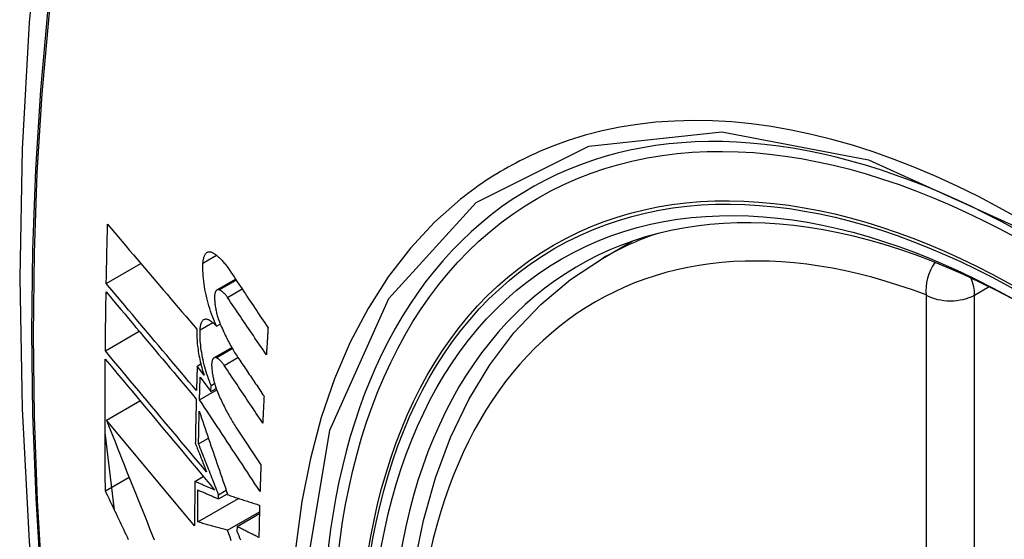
# Model space of a CAD drawing. Header units: inches. Extents: x 275.1 to 323.9, y 105.7 to 152.7.
# Tile 34 of 44: x 313.838 to 314.178, y 124.21 to 124.389. Entities that reach past the tile are written whole.
import ezdxf

# ---------------------------------------------------------------- set-up
doc = ezdxf.new("R2010")
doc.units = ezdxf.units.IN
doc.header["$MEASUREMENT"] = 0
doc.layers.add('Visible Edges(ANSI)', color=7, linetype='Continuous', lineweight=25)
doc.layers.add('Visible Tangent Edges(ANSI)', color=7, linetype='Continuous', lineweight=25)

msp = doc.modelspace()

# ---------------------------------------------------------------- linework, layer by layer
at = {"layer": 'Visible Edges(ANSI)'}
for p, q in [((314.03921, 124.30682), (314.04948, 124.31275)), ((313.86771, 124.29813), (313.87967, 124.30503)), ((313.90598, 124.29592), (313.91241, 124.29963)), ((313.90584, 124.2834), (313.90711, 124.28413)), ((313.86739, 124.27488), (313.8791, 124.28163)), ((313.90493, 124.27246), (313.91111, 124.27602)), ((313.89915, 124.26963), (313.9004, 124.27036)), ((313.90152, 124.26645), (313.89915, 124.26963)), ((313.90017, 124.26584), (313.90388, 124.26087)), ((313.90388, 124.26087), (313.90394, 124.26288)), ((313.90388, 124.26087), (313.9057, 124.26192)), ((313.90394, 124.26288), (313.90516, 124.26359)), ((313.89995, 124.25797), (313.90589, 124.2614)), ((313.86776, 124.25097), (313.87935, 124.25766)), ((313.89825, 124.21441), (313.86776, 124.25097)), ((313.91253, 124.24853), (313.92117, 124.2355)), ((313.87057, 124.21984), (313.86729, 124.24672)), ((313.89961, 124.24275), (313.90301, 124.24472)), ((313.86741, 124.22651), (313.8756, 124.23124)), ((313.89832, 124.22976), (313.90125, 124.23146)), ((313.9065, 124.22372), (313.90958, 124.22549)), ((313.9065, 124.22372), (313.90652, 124.22516)), ((313.90652, 124.22516), (313.90917, 124.22669)), ((313.89934, 124.21576), (313.91345, 124.2239)), ((313.90962, 124.21291), (313.92066, 124.21929)), ((313.9129, 124.21419), (313.92064, 124.21867)), ((313.9129, 124.21419), (313.91288, 124.21255))]:
    msp.add_line(p, q, dxfattribs=at)
at = {"layer": 'Visible Edges(ANSI)', "flags": 128}
for points in [[(313.89183, 124.6322), (313.87898, 124.59415), (313.86792, 124.55496), (313.85862, 124.51473), (313.85107, 124.47351), (313.84522, 124.43137), (313.84108, 124.38837), (313.8386, 124.34458), (313.83778, 124.30005), (313.8386, 124.25485), (313.84102, 124.20905), (313.84505, 124.16269), (313.85064, 124.11586), (313.85779, 124.06861), (313.86647, 124.02101), (313.87666, 123.97313), (313.88834, 123.92504)], [(313.86771, 124.29813), (313.86773, 124.29898), (313.86774, 124.29983), (313.86776, 124.30068), (313.86778, 124.30153), (313.86779, 124.30239), (313.86781, 124.30324), (313.86783, 124.30409), (313.86785, 124.30494), (313.86786, 124.3058), (313.86788, 124.30665), (313.8679, 124.3075), (313.86792, 124.30835), (313.86794, 124.30921), (313.86796, 124.31006), (313.86798, 124.31091), (313.868, 124.31177), (313.86802, 124.31262), (313.86804, 124.31347), (313.86806, 124.31433), (313.86808, 124.31518), (313.8681, 124.31603), (313.86812, 124.31689), (313.86814, 124.31774), (313.86816, 124.3186)], [(313.86816, 124.3186), (313.86942, 124.31711), (313.87069, 124.31561), (313.87196, 124.31412), (313.87323, 124.31261), (313.87451, 124.31111), (313.87579, 124.3096), (313.87708, 124.30809), (313.87836, 124.30657), (313.87965, 124.30506), (313.88094, 124.30354), (313.88223, 124.30202), (313.88353, 124.3005), (313.88482, 124.29898), (313.88612, 124.29746), (313.88741, 124.29594), (313.88871, 124.29442), (313.89, 124.2929), (313.8913, 124.29138), (313.89259, 124.28987), (313.89388, 124.28835), (313.89517, 124.28684), (313.89646, 124.28533), (313.89775, 124.28383), (313.89904, 124.28233)], [(313.90114, 124.30516), (313.90117, 124.30554), (313.9012, 124.3059), (313.90125, 124.30625), (313.90131, 124.30659), (313.90138, 124.3069), (313.90146, 124.3072), (313.90156, 124.30748), (313.90166, 124.30773), (313.90177, 124.30797), (313.90189, 124.30819), (313.90202, 124.30838), (313.90216, 124.30856), (313.90231, 124.30871), (313.90247, 124.30884), (313.90263, 124.30894), (313.9028, 124.30902), (313.90297, 124.30908), (313.90316, 124.30912), (313.90334, 124.30913), (313.90353, 124.30912), (313.90373, 124.30909), (313.90393, 124.30904), (313.90413, 124.30896), (313.90434, 124.30886)], [(313.90434, 124.30886), (313.90458, 124.30873), (313.90482, 124.30859), (313.90507, 124.30843), (313.90531, 124.30827), (313.90556, 124.30809), (313.9058, 124.30791), (313.90605, 124.30771), (313.90629, 124.30751), (313.90654, 124.30729), (313.90679, 124.30707), (313.90704, 124.30683), (313.90728, 124.30659), (313.90753, 124.30633), (313.90778, 124.30607), (313.90802, 124.3058), (313.90827, 124.30551), (313.90851, 124.30522), (313.90876, 124.30492), (313.909, 124.30462), (313.90924, 124.3043), (313.90948, 124.30397), (313.90972, 124.30364), (313.90996, 124.3033), (313.9102, 124.30295)], [(314.00677, 123.99907), (313.99903, 124.01822), (313.99217, 124.03746), (313.98623, 124.0567), (313.98123, 124.07584), (313.97719, 124.09482), (313.97414, 124.11354), (313.97209, 124.13193), (313.97106, 124.14991), (313.97106, 124.1674), (313.9721, 124.18433), (313.97418, 124.20062), (313.97731, 124.21621), (313.98149, 124.23102), (313.98673, 124.24499), (313.993, 124.25804), (314.00029, 124.27009), (314.00861, 124.28107), (314.0179, 124.29091), (314.02813, 124.29951), (314.03921, 124.30682)], [(313.90584, 124.2834), (313.90547, 124.28421), (313.9051, 124.28505), (313.90475, 124.2859), (313.90441, 124.28677), (313.90408, 124.28766), (313.90376, 124.28856), (313.90346, 124.28948), (313.90318, 124.29041), (313.90291, 124.29135), (313.90265, 124.29229), (313.90242, 124.29324), (313.9022, 124.2942), (313.902, 124.29516), (313.90182, 124.29611), (313.90165, 124.29706), (313.90151, 124.29801), (313.90139, 124.29896), (313.90129, 124.29989), (313.90121, 124.30081), (313.90115, 124.30172), (313.90112, 124.30261), (313.9011, 124.30348), (313.90111, 124.30433), (313.90114, 124.30516)], [(313.9102, 124.30295), (313.91075, 124.30211), (313.91131, 124.30128), (313.91187, 124.30044), (313.91243, 124.2996), (313.91299, 124.29876), (313.91355, 124.29793), (313.9141, 124.29709), (313.91466, 124.29625), (313.91522, 124.29541), (313.91578, 124.29458), (313.91634, 124.29374), (313.9169, 124.2929), (313.91747, 124.29206), (313.91803, 124.29122), (313.91859, 124.29039), (313.91915, 124.28955), (313.91971, 124.28871), (313.92027, 124.28787), (313.92083, 124.28703), (313.92139, 124.2862), (313.92195, 124.28536), (313.92251, 124.28452), (313.92307, 124.28369), (313.92363, 124.28285)], [(313.8989, 124.26112), (313.8976, 124.26265), (313.8963, 124.26419), (313.895, 124.26573), (313.8937, 124.26727), (313.8924, 124.26882), (313.89109, 124.27036), (313.88978, 124.27191), (313.88848, 124.27346), (313.88717, 124.27502), (313.88586, 124.27657), (313.88455, 124.27812), (313.88324, 124.27968), (313.88193, 124.28123), (313.88063, 124.28278), (313.87932, 124.28433), (313.87802, 124.28587), (313.87672, 124.28742), (313.87542, 124.28896), (313.87413, 124.2905), (313.87284, 124.29204), (313.87155, 124.29357), (313.87027, 124.29509), (313.86899, 124.29661), (313.86771, 124.29813)], [(313.90675, 124.29596), (313.90664, 124.296), (313.90652, 124.29602), (313.90641, 124.29603), (313.9063, 124.29602), (313.9062, 124.296), (313.9061, 124.29597), (313.906, 124.29593), (313.9059, 124.29587), (313.90581, 124.29579), (313.90573, 124.29571), (313.90565, 124.29561), (313.90557, 124.2955), (313.9055, 124.29537), (313.90544, 124.29523), (313.90538, 124.29508), (313.90532, 124.29492), (313.90528, 124.29475), (313.90524, 124.29457), (313.9052, 124.29437), (313.90517, 124.29417), (313.90515, 124.29396), (313.90514, 124.29374), (313.90513, 124.29351), (313.90513, 124.29328)], [(313.90958, 124.29336), (313.90946, 124.29353), (313.90935, 124.29369), (313.90923, 124.29385), (313.90911, 124.294), (313.90899, 124.29415), (313.90888, 124.2943), (313.90876, 124.29443), (313.90864, 124.29457), (313.90852, 124.2947), (313.9084, 124.29482), (313.90828, 124.29494), (313.90816, 124.29505), (313.90804, 124.29516), (313.90793, 124.29526), (313.90781, 124.29536), (313.90769, 124.29545), (313.90757, 124.29553), (313.90745, 124.29561), (313.90733, 124.29568), (313.90722, 124.29575), (313.9071, 124.29581), (313.90698, 124.29587), (313.90687, 124.29592), (313.90675, 124.29596)], [(313.86739, 124.27488), (313.8674, 124.27572), (313.86741, 124.27657), (313.86742, 124.27742), (313.86743, 124.27827), (313.86743, 124.27911), (313.86744, 124.27996), (313.86745, 124.28081), (313.86746, 124.28166), (313.86747, 124.28251), (313.86748, 124.28336), (313.8675, 124.2842), (313.86751, 124.28505), (313.86752, 124.2859), (313.86753, 124.28675), (313.86754, 124.2876), (313.86755, 124.28845), (313.86757, 124.2893), (313.86758, 124.29014), (313.86759, 124.29099), (313.86761, 124.29184), (313.86762, 124.29269), (313.86763, 124.29354), (313.86765, 124.29439), (313.86766, 124.29524)], [(313.86766, 124.29524), (313.86893, 124.29373), (313.87021, 124.2922), (313.87149, 124.29068), (313.87278, 124.28915), (313.87407, 124.28761), (313.87536, 124.28607), (313.87666, 124.28453), (313.87796, 124.28298), (313.87926, 124.28144), (313.88057, 124.27989), (313.88187, 124.27833), (313.88318, 124.27678), (313.88449, 124.27523), (313.88579, 124.27367), (313.8871, 124.27212), (313.88841, 124.27057), (313.88972, 124.26902), (313.89102, 124.26747), (313.89233, 124.26592), (313.89363, 124.26437), (313.89493, 124.26283), (313.89623, 124.26129), (313.89753, 124.25975), (313.89882, 124.25822)], [(313.90513, 124.29328), (313.90514, 124.29292), (313.90515, 124.29255), (313.90518, 124.29218), (313.90521, 124.2918), (313.90524, 124.29142), (313.90528, 124.29104), (313.90533, 124.29065), (313.90539, 124.29026), (313.90546, 124.28987), (313.90553, 124.28947), (313.9056, 124.28908), (313.90569, 124.28869), (313.90577, 124.28829), (313.90587, 124.2879), (313.90597, 124.28751), (313.90608, 124.28712), (313.90619, 124.28674), (313.9063, 124.28635), (313.90642, 124.28598), (313.90655, 124.2856), (313.90668, 124.28523), (313.90682, 124.28487), (313.90696, 124.28451), (313.9071, 124.28415)], [(313.92305, 124.27353), (313.92249, 124.27436), (313.92193, 124.27518), (313.92137, 124.27601), (313.9208, 124.27683), (313.92024, 124.27766), (313.91968, 124.27849), (313.91912, 124.27931), (313.91855, 124.28014), (313.91799, 124.28097), (313.91743, 124.2818), (313.91687, 124.28262), (313.9163, 124.28345), (313.91574, 124.28428), (313.91518, 124.2851), (313.91462, 124.28593), (313.91406, 124.28676), (313.9135, 124.28759), (313.91294, 124.28841), (313.91237, 124.28924), (313.91181, 124.29006), (313.91125, 124.29089), (313.91069, 124.29171), (313.91014, 124.29254), (313.90958, 124.29336)], [(313.90014, 124.28213), (313.90016, 124.2825), (313.9002, 124.28285), (313.90024, 124.28319), (313.9003, 124.28352), (313.90036, 124.28382), (313.90044, 124.28411), (313.90053, 124.28437), (313.90063, 124.28462), (313.90073, 124.28485), (313.90085, 124.28505), (313.90098, 124.28524), (313.90111, 124.2854), (313.90126, 124.28554), (313.90141, 124.28565), (313.90156, 124.28574), (313.90173, 124.28581), (313.9019, 124.28586), (313.90207, 124.28588), (313.90225, 124.28589), (313.90244, 124.28586), (313.90263, 124.28582), (313.90282, 124.28576), (313.90302, 124.28567), (313.90322, 124.28556)], [(313.90322, 124.28556), (313.90332, 124.28549), (313.90343, 124.28542), (313.90354, 124.28535), (313.90365, 124.28528), (313.90376, 124.28521), (313.90387, 124.28513), (313.90398, 124.28505), (313.90409, 124.28497), (313.90419, 124.28489), (313.9043, 124.2848), (313.90441, 124.28472), (313.90452, 124.28463), (313.90463, 124.28454), (313.90474, 124.28444), (313.90485, 124.28435), (313.90496, 124.28425), (313.90507, 124.28415), (313.90518, 124.28405), (313.90529, 124.28395), (313.9054, 124.28384), (313.90551, 124.28373), (313.90562, 124.28362), (313.90573, 124.28351), (313.90584, 124.2834)], [(313.89904, 124.28233), (313.89901, 124.28174), (313.899, 124.28114), (313.899, 124.28053), (313.89902, 124.2799), (313.89904, 124.27927), (313.89908, 124.27863), (313.89912, 124.27798), (313.89918, 124.27732), (313.89925, 124.27665), (313.89933, 124.27598), (313.89942, 124.27531), (313.89953, 124.27463), (313.89964, 124.27395), (313.89976, 124.27326), (313.8999, 124.27257), (313.90004, 124.27188), (313.90019, 124.27119), (313.90036, 124.27051), (313.90053, 124.26982), (313.90071, 124.26914), (313.9009, 124.26846), (313.9011, 124.26779), (313.9013, 124.26712), (313.90152, 124.26645)], [(313.90394, 124.26288), (313.90363, 124.26364), (313.90334, 124.26441), (313.90305, 124.26519), (313.90277, 124.26599), (313.90251, 124.26679), (313.90225, 124.2676), (313.90201, 124.26842), (313.90178, 124.26925), (313.90156, 124.27008), (313.90136, 124.27092), (313.90117, 124.27176), (313.901, 124.2726), (313.90083, 124.27343), (313.90069, 124.27427), (313.90056, 124.2751), (313.90045, 124.27593), (313.90035, 124.27675), (313.90027, 124.27756), (313.9002, 124.27835), (313.90016, 124.27914), (313.90013, 124.27991), (313.90011, 124.28067), (313.90012, 124.28141), (313.90014, 124.28213)], [(313.9071, 124.28415), (313.90734, 124.28359), (313.90759, 124.28303), (313.90784, 124.28247), (313.90809, 124.28192), (313.90834, 124.28137), (313.90859, 124.28083), (313.90885, 124.2803), (313.90911, 124.27977), (313.90937, 124.27924), (313.90964, 124.27873), (313.9099, 124.27822), (313.91017, 124.27771), (313.91044, 124.27721), (313.91071, 124.27672), (313.91098, 124.27623), (313.91126, 124.27575), (313.91154, 124.27528), (313.91181, 124.27481), (313.91209, 124.27435), (313.91238, 124.2739), (313.91266, 124.27346), (313.91294, 124.27302), (313.91323, 124.27258), (313.91352, 124.27216)], [(313.92363, 124.28285), (313.92361, 124.28246), (313.92358, 124.28207), (313.92356, 124.28168), (313.92353, 124.28129), (313.92351, 124.28091), (313.92349, 124.28052), (313.92346, 124.28013), (313.92344, 124.27974), (313.92341, 124.27935), (313.92339, 124.27896), (313.92336, 124.27858), (313.92334, 124.27819), (313.92331, 124.2778), (313.92329, 124.27741), (313.92327, 124.27702), (313.92324, 124.27664), (313.92322, 124.27625), (313.92319, 124.27586), (313.92317, 124.27547), (313.92315, 124.27508), (313.92312, 124.27469), (313.9231, 124.27431), (313.92308, 124.27392), (313.92305, 124.27353)], [(313.86741, 124.22651), (313.86739, 124.2284), (313.86737, 124.23028), (313.86736, 124.23217), (313.86734, 124.23406), (313.86733, 124.23595), (313.86732, 124.23784), (313.86731, 124.23973), (313.8673, 124.24162), (313.8673, 124.24351), (313.86729, 124.24541), (313.86729, 124.2473), (313.86728, 124.2492), (313.86728, 124.25109), (313.86728, 124.25299), (313.86728, 124.25489), (313.86729, 124.25679), (313.86729, 124.25868), (313.8673, 124.26059), (313.86731, 124.26249), (313.86732, 124.26439), (313.86733, 124.26629), (313.86734, 124.2682), (313.86735, 124.2701), (313.86737, 124.272)], [(313.86737, 124.272), (313.86889, 124.27018), (313.87043, 124.26834), (313.87197, 124.26649), (313.87352, 124.26463), (313.87508, 124.26277), (313.87665, 124.26089), (313.87822, 124.25901), (313.8798, 124.25712), (313.88139, 124.25522), (313.88297, 124.25332), (313.88456, 124.25142), (313.88615, 124.24952), (313.88775, 124.24761), (313.88934, 124.2457), (313.89093, 124.2438), (313.89253, 124.24189), (313.89412, 124.23999), (313.89571, 124.23809), (313.8973, 124.23619), (313.89888, 124.2343), (313.90046, 124.23241), (313.90203, 124.23053), (313.9036, 124.22865), (313.90516, 124.22679)], [(313.90239, 124.23303), (313.90094, 124.23476), (313.89949, 124.23649), (313.89803, 124.23823), (313.89657, 124.23998), (313.89511, 124.24173), (313.89364, 124.24348), (313.89217, 124.24524), (313.8907, 124.247), (313.88923, 124.24876), (313.88775, 124.25052), (313.88628, 124.25228), (313.88481, 124.25404), (313.88334, 124.2558), (313.88187, 124.25756), (313.8804, 124.25931), (313.87893, 124.26107), (313.87747, 124.26281), (313.87602, 124.26456), (313.87456, 124.26629), (313.87312, 124.26803), (313.87168, 124.26975), (313.87024, 124.27147), (313.86881, 124.27318), (313.86739, 124.27488)], [(313.90569, 124.27249), (313.90558, 124.27253), (313.90547, 124.27255), (313.90536, 124.27256), (313.90525, 124.27256), (313.90515, 124.27254), (313.90505, 124.27251), (313.90496, 124.27247), (313.90486, 124.27241), (313.90478, 124.27234), (313.90469, 124.27226), (313.90462, 124.27216), (313.90454, 124.27205), (313.90448, 124.27193), (313.90441, 124.27179), (313.90436, 124.27164), (313.90431, 124.27148), (313.90426, 124.27131), (313.90423, 124.27113), (313.90419, 124.27094), (313.90417, 124.27074), (313.90415, 124.27053), (313.90414, 124.27031), (313.90413, 124.27008), (313.90413, 124.26985)], [(313.90847, 124.26987), (313.90835, 124.27003), (313.90824, 124.2702), (313.90812, 124.27036), (313.90801, 124.27051), (313.90789, 124.27066), (313.90778, 124.2708), (313.90766, 124.27094), (313.90754, 124.27108), (313.90742, 124.27121), (313.90731, 124.27133), (313.90719, 124.27145), (313.90707, 124.27156), (313.90696, 124.27167), (313.90684, 124.27178), (313.90672, 124.27187), (313.9066, 124.27196), (313.90649, 124.27205), (313.90637, 124.27213), (313.90626, 124.27221), (313.90614, 124.27227), (313.90603, 124.27234), (313.90591, 124.27239), (313.9058, 124.27245), (313.90569, 124.27249)], [(313.91352, 124.27216), (313.91388, 124.27162), (313.91424, 124.27108), (313.91461, 124.27054), (313.91497, 124.27), (313.91533, 124.26946), (313.9157, 124.26892), (313.91606, 124.26838), (313.91642, 124.26784), (313.91679, 124.2673), (313.91715, 124.26676), (313.91751, 124.26622), (313.91788, 124.26568), (313.91824, 124.26513), (313.91861, 124.26459), (313.91897, 124.26405), (313.91933, 124.26351), (313.9197, 124.26297), (313.92006, 124.26243), (313.92042, 124.26189), (313.92079, 124.26135), (313.92115, 124.26081), (313.92152, 124.26027), (313.92188, 124.25973), (313.92224, 124.25919)], [(313.89915, 124.26963), (313.89913, 124.26928), (313.89912, 124.26892), (313.89911, 124.26857), (313.8991, 124.26821), (313.89909, 124.26786), (313.89908, 124.2675), (313.89907, 124.26715), (313.89906, 124.26679), (313.89905, 124.26644), (313.89904, 124.26608), (313.89903, 124.26573), (313.89902, 124.26537), (313.89901, 124.26502), (313.899, 124.26467), (313.89898, 124.26431), (313.89897, 124.26396), (313.89896, 124.2636), (313.89895, 124.26325), (313.89894, 124.26289), (313.89893, 124.26254), (313.89892, 124.26218), (313.89892, 124.26183), (313.89891, 124.26148), (313.8989, 124.26112)], [(313.90413, 124.26985), (313.90415, 124.26949), (313.90416, 124.26913), (313.90419, 124.26876), (313.90422, 124.26838), (313.90426, 124.268), (313.90431, 124.26762), (313.90436, 124.26723), (313.90442, 124.26684), (313.90449, 124.26645), (313.90456, 124.26606), (313.90464, 124.26567), (313.90472, 124.26527), (313.90481, 124.26488), (313.90491, 124.26449), (313.90501, 124.2641), (313.90512, 124.26371), (313.90523, 124.26333), (313.90535, 124.26294), (313.90547, 124.26257), (313.9056, 124.26219), (313.90573, 124.26182), (313.90587, 124.26146), (313.90601, 124.2611), (313.90615, 124.26075)], [(313.92178, 124.24994), (313.92123, 124.25077), (313.92067, 124.2516), (313.92012, 124.25243), (313.91956, 124.25326), (313.91901, 124.25409), (313.91845, 124.25492), (313.9179, 124.25575), (313.91734, 124.25658), (313.91679, 124.25741), (313.91623, 124.25825), (313.91568, 124.25908), (313.91512, 124.25991), (313.91456, 124.26074), (313.91401, 124.26157), (313.91345, 124.2624), (313.9129, 124.26323), (313.91234, 124.26406), (313.91179, 124.26489), (313.91123, 124.26572), (313.91068, 124.26655), (313.91013, 124.26738), (313.90957, 124.26821), (313.90902, 124.26904), (313.90847, 124.26987)], [(313.89995, 124.25797), (313.89996, 124.2583), (313.89997, 124.25863), (313.89997, 124.25895), (313.89998, 124.25928), (313.89999, 124.25961), (313.9, 124.25994), (313.90001, 124.26026), (313.90002, 124.26059), (313.90003, 124.26092), (313.90004, 124.26125), (313.90005, 124.26158), (313.90006, 124.2619), (313.90007, 124.26223), (313.90007, 124.26256), (313.90008, 124.26289), (313.90009, 124.26321), (313.9001, 124.26354), (313.90011, 124.26387), (313.90012, 124.2642), (313.90013, 124.26453), (313.90014, 124.26485), (313.90015, 124.26518), (313.90016, 124.26551), (313.90017, 124.26584)], [(313.89882, 124.25822), (313.8988, 124.25758), (313.89879, 124.25694), (313.89877, 124.25631), (313.89876, 124.25567), (313.89874, 124.25503), (313.89873, 124.25439), (313.89871, 124.25376), (313.8987, 124.25312), (313.89868, 124.25248), (313.89867, 124.25185), (313.89865, 124.25121), (313.89864, 124.25057), (313.89863, 124.24994), (313.89861, 124.2493), (313.8986, 124.24866), (313.89859, 124.24803), (313.89858, 124.24739), (313.89856, 124.24675), (313.89855, 124.24612), (313.89854, 124.24548), (313.89853, 124.24485), (313.89852, 124.24421), (313.8985, 124.24357), (313.89849, 124.24294)], [(313.90615, 124.26075), (313.90639, 124.26017), (313.90664, 124.2596), (313.90689, 124.25903), (313.90713, 124.25847), (313.90739, 124.25792), (313.90764, 124.25737), (313.9079, 124.25683), (313.90815, 124.25629), (313.90841, 124.25576), (313.90868, 124.25523), (313.90894, 124.25471), (313.90921, 124.25419), (313.90948, 124.25369), (313.90975, 124.25318), (313.91002, 124.25269), (313.91029, 124.2522), (313.91057, 124.25172), (313.91084, 124.25124), (313.91112, 124.25077), (313.9114, 124.25031), (313.91168, 124.24985), (313.91196, 124.2494), (313.91225, 124.24896), (313.91253, 124.24853)], [(313.92224, 124.25919), (313.92222, 124.2588), (313.9222, 124.25842), (313.92218, 124.25803), (313.92216, 124.25765), (313.92214, 124.25726), (313.92212, 124.25687), (313.9221, 124.25649), (313.92208, 124.2561), (313.92206, 124.25572), (313.92204, 124.25533), (313.92202, 124.25495), (313.92201, 124.25456), (313.92199, 124.25418), (313.92197, 124.25379), (313.92195, 124.25341), (313.92193, 124.25302), (313.92191, 124.25264), (313.92189, 124.25225), (313.92187, 124.25187), (313.92186, 124.25148), (313.92184, 124.2511), (313.92182, 124.25071), (313.9218, 124.25033), (313.92178, 124.24994)], [(313.92086, 124.22634), (313.91999, 124.22766), (313.91912, 124.22897), (313.91825, 124.23029), (313.91738, 124.23161), (313.91651, 124.23293), (313.91564, 124.23424), (313.91476, 124.23556), (313.91389, 124.23688), (313.91302, 124.2382), (313.91214, 124.23952), (313.91127, 124.24084), (313.9104, 124.24217), (313.90953, 124.24349), (313.90865, 124.24481), (313.90778, 124.24613), (313.90691, 124.24744), (313.90604, 124.24876), (313.90516, 124.25008), (313.90429, 124.2514), (313.90342, 124.25272), (313.90255, 124.25403), (313.90168, 124.25535), (313.90082, 124.25666), (313.89995, 124.25797)], [(313.89961, 124.24275), (313.89962, 124.24322), (313.89963, 124.24369), (313.89963, 124.24416), (313.89964, 124.24463), (313.89965, 124.2451), (313.89966, 124.24557), (313.89967, 124.24604), (313.89968, 124.2465), (313.89969, 124.24697), (313.8997, 124.24744), (313.89971, 124.24791), (313.89972, 124.24838), (313.89973, 124.24885), (313.89974, 124.24932), (313.89975, 124.24979), (313.89976, 124.25026), (313.89977, 124.25073), (313.89978, 124.2512), (313.89979, 124.25167), (313.8998, 124.25214), (313.89981, 124.25261), (313.89982, 124.25308), (313.89984, 124.25355), (313.89985, 124.25402)], [(313.89985, 124.25402), (313.90025, 124.25284), (313.90065, 124.25166), (313.90105, 124.25047), (313.90145, 124.24929), (313.90186, 124.24809), (313.90227, 124.2469), (313.90268, 124.2457), (313.90308, 124.2445), (313.90349, 124.2433), (313.90391, 124.24209), (313.90432, 124.24088), (313.90473, 124.23967), (313.90514, 124.23846), (313.90556, 124.23725), (313.90597, 124.23604), (313.90639, 124.23483), (313.9068, 124.23361), (313.90722, 124.2324), (313.90763, 124.23118), (313.90805, 124.22997), (313.90846, 124.22876), (313.90888, 124.22755), (313.90929, 124.22634), (313.90971, 124.22513)], [(313.86776, 124.25097), (313.86853, 124.24903), (313.8693, 124.24708), (313.87007, 124.24513), (313.87085, 124.24318), (313.87163, 124.24122), (313.87241, 124.23925), (313.87319, 124.23728), (313.87398, 124.23531), (313.87476, 124.23334), (313.87555, 124.23136), (313.87634, 124.22938), (313.87714, 124.2274), (313.87793, 124.22542), (313.87872, 124.22343), (313.87952, 124.22145), (313.88031, 124.21947), (313.88111, 124.21748), (313.88191, 124.2155), (313.8827, 124.21352), (313.8835, 124.21154), (313.8843, 124.20957)], [(313.89849, 124.24294), (313.89866, 124.24253), (313.89882, 124.24212), (313.89898, 124.2417), (313.89914, 124.24129), (313.8993, 124.24088), (313.89946, 124.24047), (313.89963, 124.24005), (313.89979, 124.23964), (313.89995, 124.23923), (313.90011, 124.23882), (313.90027, 124.2384), (313.90044, 124.23799), (313.9006, 124.23758), (313.90076, 124.23716), (313.90092, 124.23675), (313.90109, 124.23634), (313.90125, 124.23592), (313.90141, 124.23551), (313.90157, 124.2351), (313.90174, 124.23468), (313.9019, 124.23427), (313.90206, 124.23386), (313.90223, 124.23344), (313.90239, 124.23303)], [(313.90652, 124.22516), (313.90623, 124.22589), (313.90594, 124.22663), (313.90565, 124.22736), (313.90536, 124.2281), (313.90507, 124.22883), (313.90478, 124.22957), (313.9045, 124.23031), (313.90421, 124.23104), (313.90392, 124.23178), (313.90363, 124.23251), (313.90334, 124.23325), (313.90305, 124.23398), (313.90276, 124.23472), (313.90247, 124.23545), (313.90219, 124.23619), (313.9019, 124.23692), (313.90161, 124.23765), (313.90132, 124.23838), (313.90104, 124.23911), (313.90075, 124.23984), (313.90046, 124.24057), (313.90018, 124.2413), (313.89989, 124.24203), (313.89961, 124.24275)], [(313.92117, 124.2355), (313.92116, 124.23512), (313.92114, 124.23474), (313.92113, 124.23436), (313.92112, 124.23397), (313.9211, 124.23359), (313.92109, 124.23321), (313.92107, 124.23283), (313.92106, 124.23245), (313.92105, 124.23206), (313.92103, 124.23168), (313.92102, 124.2313), (313.92101, 124.23092), (313.92099, 124.23054), (313.92098, 124.23015), (313.92097, 124.22977), (313.92096, 124.22939), (313.92094, 124.22901), (313.92093, 124.22863), (313.92092, 124.22825), (313.92091, 124.22787), (313.92089, 124.22748), (313.92088, 124.2271), (313.92087, 124.22672), (313.92086, 124.22634)], [(313.89832, 124.22976), (313.89831, 124.22912), (313.89831, 124.22848), (313.8983, 124.22784), (313.8983, 124.2272), (313.89829, 124.22656), (313.89829, 124.22592), (313.89828, 124.22527), (313.89828, 124.22463), (313.89828, 124.22399), (313.89827, 124.22335), (313.89827, 124.22271), (313.89827, 124.22208), (313.89826, 124.22144), (313.89826, 124.2208), (313.89826, 124.22016), (313.89826, 124.21952), (313.89825, 124.21888), (313.89825, 124.21824), (313.89825, 124.2176), (313.89825, 124.21696), (313.89825, 124.21633), (313.89825, 124.21569), (313.89825, 124.21505), (313.89825, 124.21441)], [(313.90516, 124.22679), (313.90487, 124.22691), (313.90459, 124.22704), (313.9043, 124.22716), (313.90401, 124.22728), (313.90373, 124.22741), (313.90344, 124.22753), (313.90316, 124.22766), (313.90287, 124.22778), (313.90259, 124.2279), (313.9023, 124.22803), (313.90202, 124.22815), (313.90173, 124.22827), (313.90145, 124.2284), (313.90116, 124.22852), (313.90088, 124.22865), (313.90059, 124.22877), (313.90031, 124.22889), (313.90002, 124.22902), (313.89974, 124.22914), (313.89946, 124.22927), (313.89917, 124.22939), (313.89889, 124.22951), (313.8986, 124.22964), (313.89832, 124.22976)], [(313.87544, 124.2096), (313.87501, 124.21049), (313.87459, 124.21138), (313.87416, 124.21227), (313.87374, 124.21316), (313.87332, 124.21406), (313.87289, 124.21495), (313.87247, 124.21584), (313.87205, 124.21673), (313.87162, 124.21762), (313.8712, 124.21851), (313.87078, 124.2194), (313.87036, 124.22029), (313.86993, 124.22118), (313.86951, 124.22207), (313.86909, 124.22296), (313.86867, 124.22385), (313.86825, 124.22473), (313.86783, 124.22562), (313.86741, 124.22651)], [(313.89934, 124.21576), (313.89934, 124.21622), (313.89934, 124.21668), (313.89935, 124.21714), (313.89935, 124.2176), (313.89935, 124.21806), (313.89935, 124.21852), (313.89935, 124.21898), (313.89935, 124.21944), (313.89935, 124.2199), (313.89936, 124.22036), (313.89936, 124.22082), (313.89936, 124.22128), (313.89936, 124.22174), (313.89937, 124.2222), (313.89937, 124.22266), (313.89937, 124.22312), (313.89937, 124.22358), (313.89938, 124.22404), (313.89938, 124.2245), (313.89938, 124.22497), (313.89939, 124.22543), (313.89939, 124.22589), (313.89939, 124.22635), (313.8994, 124.22681)], [(313.8994, 124.22681), (313.89969, 124.22668), (313.89999, 124.22655), (313.90028, 124.22643), (313.90058, 124.2263), (313.90087, 124.22617), (313.90117, 124.22604), (313.90146, 124.22591), (313.90176, 124.22578), (313.90205, 124.22565), (313.90235, 124.22552), (313.90265, 124.22539), (313.90294, 124.22526), (313.90324, 124.22513), (313.90354, 124.22501), (313.90383, 124.22488), (313.90413, 124.22475), (313.90443, 124.22462), (313.90472, 124.22449), (313.90502, 124.22436), (313.90532, 124.22423), (313.90561, 124.2241), (313.90591, 124.22397), (313.90621, 124.22385), (313.9065, 124.22372)], [(313.90971, 124.22513), (313.91016, 124.22498), (313.91061, 124.22483), (313.91107, 124.22468), (313.91152, 124.22453), (313.91198, 124.22438), (313.91243, 124.22424), (313.91289, 124.22409), (313.91335, 124.22394), (313.91381, 124.22379), (313.91427, 124.22364), (313.91472, 124.22349), (313.91518, 124.22334), (313.91564, 124.22319), (313.9161, 124.22304), (313.91656, 124.2229), (313.91702, 124.22275), (313.91749, 124.2226), (313.91795, 124.22245), (313.91841, 124.2223), (313.91887, 124.22216), (313.91933, 124.22201), (313.9198, 124.22186), (313.92026, 124.22171), (313.92072, 124.22157)], [(313.92072, 124.22157), (313.92071, 124.2211), (313.92069, 124.22063), (313.92068, 124.22017), (313.92067, 124.2197), (313.92066, 124.21923), (313.92065, 124.21877), (313.92063, 124.2183), (313.92062, 124.21784), (313.92061, 124.21737), (313.9206, 124.21691), (313.92059, 124.21644), (313.92058, 124.21597), (313.92057, 124.21551), (313.92056, 124.21504), (313.92055, 124.21458), (313.92054, 124.21411), (313.92053, 124.21365), (313.92052, 124.21318), (313.92051, 124.21272), (313.9205, 124.21225), (313.92049, 124.21179), (313.92048, 124.21132), (313.92047, 124.21086), (313.92046, 124.2104)], [(313.90962, 124.21291), (313.90919, 124.21303), (313.90876, 124.21315), (313.90833, 124.21327), (313.9079, 124.21338), (313.90747, 124.2135), (313.90704, 124.21362), (313.90661, 124.21374), (313.90618, 124.21386), (313.90575, 124.21398), (313.90532, 124.2141), (313.90489, 124.21421), (313.90446, 124.21433), (313.90403, 124.21445), (313.9036, 124.21457), (313.90317, 124.21469), (313.90275, 124.21481), (313.90232, 124.21493), (313.90189, 124.21505), (313.90147, 124.21516), (313.90104, 124.21528), (313.90061, 124.2154), (313.90019, 124.21552), (313.89977, 124.21564), (313.89934, 124.21576)], [(313.92046, 124.2104), (313.92015, 124.21055), (313.91983, 124.21071), (313.91951, 124.21087), (313.9192, 124.21103), (313.91888, 124.21119), (313.91856, 124.21134), (313.91825, 124.2115), (313.91793, 124.21166), (313.91762, 124.21182), (313.9173, 124.21198), (313.91698, 124.21214), (313.91667, 124.21229), (313.91635, 124.21245), (313.91604, 124.21261), (313.91572, 124.21277), (313.91541, 124.21293), (313.91509, 124.21308), (313.91478, 124.21324), (313.91446, 124.2134), (313.91415, 124.21356), (313.91384, 124.21372), (313.91352, 124.21388), (313.91321, 124.21403), (313.9129, 124.21419)], [(313.91092, 124.20925), (313.91049, 124.21047), (313.91005, 124.21169), (313.90962, 124.21291)], [(313.91288, 124.21255), (313.91318, 124.2118), (313.91348, 124.21104), (313.91379, 124.21029), (313.9141, 124.20953)]]:
    msp.add_lwpolyline(points, dxfattribs=at)
at = {"layer": 'Visible Edges(ANSI)'}
for centre, major_axis, start_param, end_param in [((314.29314, 123.52947), (-0.64961, 1.12515), 5.161526, 5.834048), ((314.1884, 124.03154), (0.15748, -0.27276), 2.363977, 7.060801)]:
    msp.add_ellipse(centre, major_axis=major_axis, ratio=0.57735, start_param=start_param, end_param=end_param, dxfattribs=at)
msp.add_ellipse((314.18492, 124.02954), major_axis=(-0.15994, 0.27703), ratio=0.57735, dxfattribs=at)
at = {"layer": 'Visible Tangent Edges(ANSI)'}
for p, q in [((313.90114, 124.30516), (313.90584, 124.30788)), ((313.90675, 124.29596), (313.9126, 124.29934)), ((313.90958, 124.29336), (313.91464, 124.29629)), ((314.16787, 124.29417), (314.17286, 124.29705)), ((314.15116, 124.29417), (314.15116, 123.8095)), ((314.16787, 123.8095), (314.16787, 124.29417)), ((313.90014, 124.28213), (313.9045, 124.28465)), ((313.90569, 124.27249), (313.91128, 124.27572)), ((313.90847, 124.26987), (313.91321, 124.27261))]:
    msp.add_line(p, q, dxfattribs=at)
at = {"layer": 'Visible Tangent Edges(ANSI)', "flags": 128}
for points in [[(313.89096, 124.58846), (313.88319, 124.56602), (313.87607, 124.54292), (313.8696, 124.51918), (313.86379, 124.49483), (313.85866, 124.46989), (313.8542, 124.4444), (313.85043, 124.41838), (313.84735, 124.39187), (313.84495, 124.36489), (313.84325, 124.3375), (313.84223, 124.30972), (313.84191, 124.28155), (313.84226, 124.253), (313.84331, 124.22407), (313.84504, 124.19478), (313.84745, 124.16516), (313.85054, 124.13526), (313.85431, 124.10509), (313.85875, 124.07468), (313.86387, 124.04403), (313.86965, 124.01318), (313.8761, 123.98214)], [(313.87685, 123.98176), (313.87039, 124.01273), (313.86459, 124.04352), (313.85946, 124.07412), (313.855, 124.10447), (313.85121, 124.13458), (313.84811, 124.16443), (313.84568, 124.19399), (313.84395, 124.22322), (313.8429, 124.25209), (313.84254, 124.28058), (313.84287, 124.30867), (313.84388, 124.33637), (313.8456, 124.36368), (313.848, 124.39055), (313.8511, 124.41696), (313.85489, 124.44287), (313.85936, 124.46825), (313.86451, 124.49307), (313.87034, 124.51729), (313.87683, 124.54091), (313.88396, 124.56387), (313.89174, 124.58618)], [(314.18379, 124.32022), (314.17648, 124.32431), (314.16917, 124.32816), (314.16185, 124.33176), (314.15455, 124.3351), (314.14726, 124.33819), (314.14001, 124.34102), (314.13279, 124.34359), (314.12562, 124.34588), (314.11851, 124.34791), (314.11147, 124.34966), (314.10449, 124.35114), (314.09758, 124.35234), (314.09072, 124.35328), (314.08394, 124.35394), (314.07723, 124.35432), (314.07061, 124.35443), (314.0641, 124.35427), (314.05769, 124.35383), (314.05139, 124.35311), (314.04521, 124.35212), (314.03915, 124.35086), (314.03322, 124.34934), (314.02741, 124.34754), (314.02174, 124.34548)], [(313.97552, 123.99233), (313.95139, 124.0614), (313.93794, 124.12899), (313.93579, 124.19206), (313.94504, 124.24749), (313.96533, 124.29294), (313.9956, 124.32615), (314.03454, 124.34561), (314.08051, 124.35059), (314.13117, 124.34082), (314.18429, 124.31677)], [(314.02174, 124.34548), (314.02032, 124.34491), (314.0189, 124.34432), (314.0175, 124.34372), (314.0161, 124.3431), (314.01472, 124.34247), (314.01334, 124.34182), (314.01197, 124.34115), (314.01061, 124.34047), (314.00926, 124.33976), (314.00792, 124.33905), (314.00659, 124.33831), (314.00527, 124.33756), (314.00396, 124.33679), (314.00266, 124.33601), (314.00137, 124.33521), (314.00009, 124.33439), (313.99882, 124.33356), (313.99756, 124.33271), (313.99631, 124.33184), (313.99507, 124.33096), (313.99384, 124.33007), (313.99262, 124.32915), (313.99141, 124.32822), (313.99021, 124.32727)], [(313.99021, 124.32727), (313.98118, 124.31929), (313.97282, 124.31032), (313.96516, 124.3004), (313.95823, 124.28955), (313.95204, 124.27782), (313.94663, 124.26522), (313.94203, 124.2518), (313.93825, 124.23766), (313.9353, 124.22282), (313.93319, 124.20732), (313.93191, 124.19121), (313.93149, 124.17453), (313.93192, 124.15732), (313.9332, 124.13967), (313.93534, 124.12167), (313.9383, 124.10336), (313.94209, 124.08482), (313.94668, 124.06608), (313.95208, 124.04722), (313.95826, 124.0283), (313.9652, 124.00938)]]:
    msp.add_lwpolyline(points, dxfattribs=at)
at = {"layer": 'Visible Tangent Edges(ANSI)'}
for centre, major_axis, ratio, start_param, end_param in [((314.1874, 124.03097), (-0.17318, 0.29996), 0.57735, 5.05527, 10.652693), ((314.18735, 124.03094), (-0.15059, 0.26083), 0.57735, 5.66855, 8.468616), ((314.19571, 124.03576), (-0.1565, 0.27106), 0.57735, 6.171189, 6.283185), ((314.15952, 124.29899), (-0.00418, -0.01105), 0.667065, 4.356432, 5.396522), ((314.15952, 124.29899), (0.00591, -0.01023), 0.57735, 0.785398, 1.348991), ((314.15952, 124.29899), (-0.01181, 0), 0.57735, 0.785398, 2.356194)]:
    msp.add_ellipse(centre, major_axis=major_axis, ratio=ratio, start_param=start_param, end_param=end_param, dxfattribs=at)
for centre, major_axis in [((314.188, 124.03131), (0.17111, -0.29637)), ((314.18502, 124.0296), (-0.1627, 0.2818)), ((314.18492, 124.02954), (0.1621, -0.28076))]:
    msp.add_ellipse(centre, major_axis=major_axis, ratio=0.57735, dxfattribs=at)

doc.saveas('drawing.dxf')
